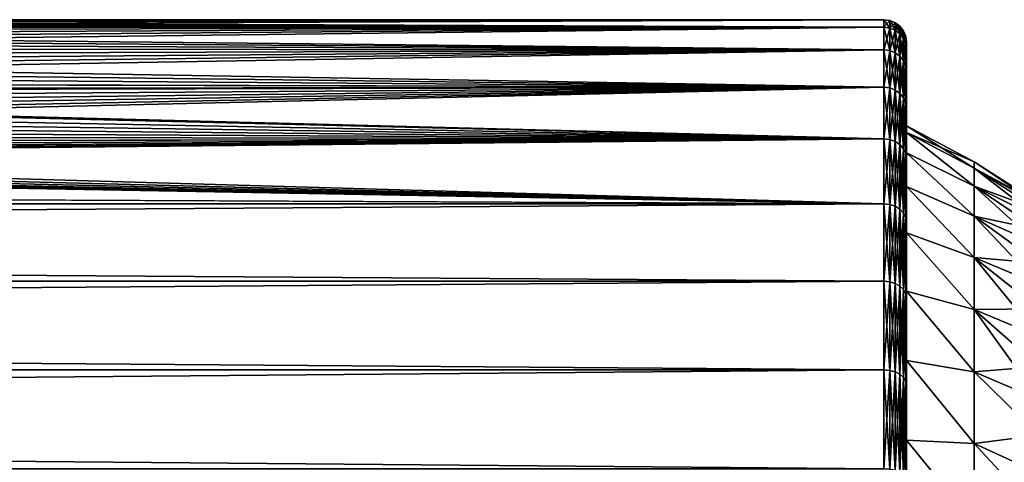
# Model space of a CAD drawing. Header units: metres. Extents: x -128 to 173, y -23 to 79.
# Tile 94 of 129: x 108 to 130, y 13 to 23. Entities that reach past the tile are written whole.
import ezdxf

# ---------------------------------------------------------------- set-up
doc = ezdxf.new("R2010")
doc.units = ezdxf.units.M
doc.layers.add('solid_ORA_153_SW0001', color=7, linetype='CONTINUOUS')

msp = doc.modelspace()

# ---------------------------------------------------------------- linework, layer by layer
at = {"layer": 'solid_ORA_153_SW0001'}
for points in [[(88.239876, 22.836849, -2.734644), (88.388718, 22.90814, -2.05357), (127.5, 22.832304, -2.772344)], [(88.242561, 22.838139, 2.723869), (127.5, 22.832304, 2.772344), (127.5, 23)], [(88.390846, 22.909122, 2.042583), (88.242561, 22.838139, 2.723869), (127.5, 23)], [(88.388718, 22.90814, -2.05357), (88.4944, 22.95919, -1.369517), (127.5, 22.832304, -2.772344)], [(88.495743, 22.959747, 1.360142), (88.390846, 22.909122, 2.042583), (127.5, 23)], [(88.4944, 22.95919, -1.369517), (88.578697, 23), (127.5, 22.832304, -2.772344)], [(88.578697, 23), (88.495743, 22.959747, 1.360142), (127.5, 23)], [(127.5, 22.832304, -2.772344), (88.578697, 23), (127.5, 23)], [(127.62941, 22.982964), (127.5, 23), (127.5, 22.832304, 2.772344)], [(127.62941, 22.815392, -2.77029), (127.5, 22.832304, -2.772344), (127.5, 23)], [(127.62941, 22.815392, -2.77029), (127.5, 23), (127.62941, 22.982964)], [(127.62941, 22.982964), (127.5, 22.832304, 2.772344), (127.62941, 22.815392, 2.77029)], [(127.65451, 22.975529), (127.62941, 22.982964), (127.62941, 22.815392, 2.77029)], [(127.750114, 22.765739, -2.764261), (127.62941, 22.982964), (127.65451, 22.975529)], [(127.62941, 22.815392, -2.77029), (127.62941, 22.982964), (127.750114, 22.765739, -2.764261)], [(127.65451, 22.975529), (127.62941, 22.815392, 2.77029), (127.750114, 22.932947, 0)], [(127.62941, 22.815392, 2.77029), (127.750114, 22.765739, 2.764261), (127.750114, 22.932947, 0)], [(127.750114, 22.765739, -2.764261), (127.65451, 22.975529), (127.750114, 22.932947, 0)], [(127.793892, 22.904509, 0), (127.750114, 22.932947, 0), (127.750114, 22.765739, 2.764261)], [(127.853737, 22.686741, -2.754669), (127.750114, 22.932947, 0), (127.793892, 22.904509, 0)], [(127.750114, 22.765739, -2.764261), (127.750114, 22.932947, 0), (127.853737, 22.686741, -2.754669)], [(127.793892, 22.904509, 0), (127.750114, 22.765739, 2.764261), (127.853737, 22.853369, 0)], [(127.853737, 22.686741, -2.754669), (127.793892, 22.904509, 0), (127.853737, 22.853369, 0)], [(87.198158, 22.357592, 5.397968), (127.5, 22.331661, 5.50426), (127.5, 22.832304, 2.772344)], [(87.528961, 22.506052, 4.741056), (87.198158, 22.357592, 5.397968), (127.5, 22.832304, 2.772344)], [(87.812599, 22.636152, 4.074874), (87.528961, 22.506052, 4.741056), (127.5, 22.832304, 2.772344)], [(87.808632, 22.634333, -4.084971), (88.046913, 22.745531, -3.411862), (127.5, 22.331661, -5.50426)], [(88.050102, 22.747021, 3.401918), (87.812599, 22.636152, 4.074874), (127.5, 22.832304, 2.772344)], [(88.046913, 22.745531, -3.411862), (88.239876, 22.836849, -2.734644), (127.5, 22.832304, -2.772344)], [(88.046913, 22.745531, -3.411862), (127.5, 22.832304, -2.772344), (127.5, 22.331661, -5.50426)], [(88.242561, 22.838139, 2.723869), (88.050102, 22.747021, 3.401918), (127.5, 22.832304, 2.772344)], [(127.62941, 22.815392, 2.77029), (127.5, 22.832304, 2.772344), (127.5, 22.331661, 5.50426)], [(127.62941, 22.315121, -5.500183), (127.5, 22.331661, -5.50426), (127.5, 22.832304, -2.772344)], [(127.62941, 22.315121, -5.500183), (127.5, 22.832304, -2.772344), (127.62941, 22.815392, -2.77029)], [(127.62941, 22.815392, 2.77029), (127.5, 22.331661, 5.50426), (127.62941, 22.315121, 5.500183)], [(127.62941, 22.815392, 2.77029), (127.62941, 22.315121, 5.500183), (127.750114, 22.765739, 2.764261)], [(127.62941, 22.815392, -2.77029), (127.750114, 22.765739, -2.764261), (127.750114, 22.266558, -5.488214)], [(127.62941, 22.315121, -5.500183), (127.62941, 22.815392, -2.77029), (127.750114, 22.266558, -5.488214)], [(127.62941, 22.315121, 5.500183), (127.750114, 22.266558, 5.488214), (127.750114, 22.765739, 2.764261)], [(127.750114, 22.765739, 2.764261), (127.853737, 22.686741, 2.754669), (127.853737, 22.853369, 0)], [(127.750114, 22.765739, 2.764261), (127.750114, 22.266558, 5.488214), (127.853737, 22.686741, 2.754669)], [(127.750114, 22.765739, -2.764261), (127.853737, 22.686741, -2.754669), (127.853737, 22.189291, -5.469169)], [(127.750114, 22.266558, -5.488214), (127.750114, 22.765739, -2.764261), (127.853737, 22.189291, -5.469169)], [(127.750114, 22.266558, 5.488214), (127.853737, 22.189291, 5.469169), (127.853737, 22.686741, 2.754669)], [(127.90451, 22.793892, 0), (127.853737, 22.853369, 0), (127.853737, 22.686741, 2.754669)], [(127.933212, 22.58379, -2.742168), (127.853737, 22.853369, 0), (127.90451, 22.793892, 0)], [(127.853737, 22.686741, -2.754669), (127.853737, 22.853369, 0), (127.933212, 22.58379, -2.742168)], [(127.90451, 22.793892, 0), (127.853737, 22.686741, 2.754669), (127.933212, 22.74966, 0)], [(127.853737, 22.686741, 2.754669), (127.933212, 22.58379, 2.742168), (127.933212, 22.74966, 0)], [(127.853737, 22.686741, 2.754669), (127.853737, 22.189291, 5.469169), (127.933212, 22.58379, 2.742168)], [(127.853737, 22.686741, -2.754669), (127.933212, 22.58379, -2.742168), (127.933212, 22.088596, -5.44435)], [(127.853737, 22.189291, -5.469169), (127.853737, 22.686741, -2.754669), (127.933212, 22.088596, -5.44435)], [(127.933212, 22.58379, -2.742168), (127.90451, 22.793892, 0), (127.933212, 22.74966, 0)], [(127.975525, 22.654509, 0), (127.933212, 22.74966, 0), (127.933212, 22.58379, 2.742168)], [(127.983101, 22.463913, -2.727613), (127.933212, 22.74966, 0), (127.975525, 22.654509, 0)], [(127.933212, 22.58379, -2.742168), (127.933212, 22.74966, 0), (127.983101, 22.463913, -2.727613)], [(127.975525, 22.654509, 0), (127.933212, 22.58379, 2.742168), (127.983101, 22.628904, 0)], [(127.983101, 22.463913, -2.727613), (127.975525, 22.654509, 0), (127.983101, 22.628904, 0)], [(87.192558, 22.355116, -5.408213), (87.524086, 22.503839, -4.751548), (127.5, 22.331661, -5.50426)], [(87.524086, 22.503839, -4.751548), (87.808632, 22.634333, -4.084971), (127.5, 22.331661, -5.50426)], [(127.853737, 22.189291, 5.469169), (127.933212, 22.088596, 5.44435), (127.933212, 22.58379, 2.742168)], [(127.933212, 22.58379, 2.742168), (127.983101, 22.463913, 2.727613), (127.983101, 22.628904, 0)], [(127.933212, 22.58379, 2.742168), (127.933212, 22.088596, 5.44435), (127.983101, 22.463913, 2.727613)], [(127.933212, 22.58379, -2.742168), (127.983101, 22.463913, -2.727613), (127.983101, 21.97135, -5.415451)], [(127.933212, 22.088596, -5.44435), (127.933212, 22.58379, -2.742168), (127.983101, 21.97135, -5.415451)], [(127.933212, 22.088596, 5.44435), (127.983101, 21.97135, 5.415451), (127.983101, 22.463913, 2.727613)], [(127.983101, 22.628904, 0), (128, 22.5), (128, 22.336422, -2.70818)], [(127.983101, 22.628904, 0), (127.983101, 22.463913, 2.727613), (128, 22.5)], [(127.983101, 22.463913, -2.727613), (127.983101, 22.628904, 0), (128, 22.336422, -2.70818)], [(127.983101, 22.463913, 2.727613), (128, 22.336422, 2.708179), (128, 22.5)], [(127.983101, 22.463913, 2.727613), (128, 21.846973, 5.381429), (128, 22.336422, 2.708179)], [(127.983101, 22.463913, 2.727613), (127.983101, 21.97135, 5.415451), (128, 21.846973, 5.381429)], [(127.983101, 22.463913, -2.727613), (128, 22.336422, -2.70818), (128, 21.846973, -5.38143)], [(127.983101, 21.97135, -5.415451), (127.983101, 22.463913, -2.727613), (128, 21.846973, -5.38143)], [(128, 20.653261), (128, 22.5), (128, 22.336422, 2.708179)], [(128, 20.502676, -2.489468), (128, 22.336422, -2.70818), (128, 22.5)], [(128, 20.502676, -2.489468), (128, 22.5), (128, 20.653261)], [(85.400932, 21.615063, 7.8606), (127.5, 21.505373, 8.155912), (127.5, 22.331661, 5.50426)], [(85.919937, 21.818029, 7.278299), (85.400932, 21.615063, 7.8606), (127.5, 22.331661, 5.50426)], [(86.393349, 22.011396, 6.670713), (85.919937, 21.818029, 7.278299), (127.5, 22.331661, 5.50426)], [(86.819649, 22.192076, 6.042495), (86.393349, 22.011396, 6.670713), (127.5, 22.331661, 5.50426)], [(86.813164, 22.189308, -6.05265), (87.192558, 22.355116, -5.408213), (127.5, 22.331661, -5.50426)], [(86.813164, 22.189308, -6.05265), (127.5, 22.331661, -5.50426), (127.5, 21.505373, -8.155912)], [(87.198158, 22.357592, 5.397968), (86.819649, 22.192076, 6.042495), (127.5, 22.331661, 5.50426)], [(127.62941, 22.315121, 5.500183), (127.5, 22.331661, 5.50426), (127.5, 21.505373, 8.155912)], [(127.62941, 21.489443, -8.149871), (127.5, 21.505373, -8.155912), (127.5, 22.331661, -5.50426)], [(127.62941, 21.489443, -8.149871), (127.5, 22.331661, -5.50426), (127.62941, 22.315121, -5.500183)], [(127.62941, 22.315121, 5.500183), (127.5, 21.505373, 8.155912), (127.62941, 21.489443, 8.149871)], [(127.62941, 22.315121, 5.500183), (127.62941, 21.489443, 8.149871), (127.750114, 22.266558, 5.488214)], [(127.62941, 22.315121, -5.500183), (127.750114, 22.266558, -5.488214), (127.750114, 21.442678, -8.132135)], [(127.62941, 21.489443, -8.149871), (127.62941, 22.315121, -5.500183), (127.750114, 21.442678, -8.132135)], [(127.62941, 21.489443, 8.149871), (127.750114, 21.442678, 8.132135), (127.750114, 22.266558, 5.488214)], [(127.750114, 22.266558, 5.488214), (127.750114, 21.442678, 8.132135), (127.853737, 22.189291, 5.469169)], [(127.750114, 22.266558, -5.488214), (127.853737, 22.189291, -5.469169), (127.853737, 21.368271, -8.103916)], [(127.750114, 21.442678, -8.132135), (127.750114, 22.266558, -5.488214), (127.853737, 21.368271, -8.103916)], [(128, 20.053118, 4.942636), (128, 22.336422, 2.708179), (128, 21.846973, 5.381429)], [(128, 20.502676, 2.489468), (128, 20.653261), (128, 22.336422, 2.708179)], [(128, 20.053118, 4.942636), (128, 20.502676, 2.489468), (128, 22.336422, 2.708179)], [(128, 20.053118, -4.942636), (128, 21.846973, -5.38143), (128, 22.336422, -2.70818)], [(128, 20.502676, -2.489468), (128, 20.053118, -4.942636), (128, 22.336422, -2.70818)], [(85.911186, 21.814508, -7.288842), (86.38562, 22.008192, -6.681276), (127.5, 21.505373, -8.155912)], [(86.38562, 22.008192, -6.681276), (86.813164, 22.189308, -6.05265), (127.5, 21.505373, -8.155912)], [(127.750114, 21.442678, 8.132135), (127.853737, 21.368271, 8.103916), (127.853737, 22.189291, 5.469169)], [(127.853737, 22.189291, 5.469169), (127.853737, 21.368271, 8.103916), (127.933212, 22.088596, 5.44435)], [(127.853737, 22.189291, -5.469169), (127.933212, 22.088596, -5.44435), (127.933212, 21.271301, -8.067141)], [(127.853737, 21.368271, -8.103916), (127.853737, 22.189291, -5.469169), (127.933212, 21.271301, -8.067141)], [(127.853737, 21.368271, 8.103916), (127.933212, 21.271301, 8.067141), (127.933212, 22.088596, 5.44435)], [(127.933212, 22.088596, 5.44435), (127.933212, 21.271301, 8.067141), (127.983101, 21.97135, 5.415451)], [(127.933212, 22.088596, -5.44435), (127.983101, 21.97135, -5.415451), (127.983101, 21.158392, -8.02432)], [(127.933212, 21.271301, -8.067141), (127.933212, 22.088596, -5.44435), (127.983101, 21.158392, -8.02432)], [(85.391479, 21.611425, -7.870598), (85.911186, 21.814508, -7.288842), (127.5, 21.505373, -8.155912)], [(127.933212, 21.271301, 8.067141), (127.983101, 21.158392, 8.02432), (127.983101, 21.97135, 5.415451)], [(127.983101, 21.97135, 5.415451), (128, 21.038984, 7.975659), (128, 21.846973, 5.381429)], [(127.983101, 21.97135, 5.415451), (127.983101, 21.158392, 8.02432), (128, 21.038984, 7.975659)], [(127.983101, 21.97135, -5.415451), (128, 21.846973, -5.38143), (128, 21.038984, -7.97566)], [(127.983101, 21.158392, -8.02432), (127.983101, 21.97135, -5.415451), (128, 21.038984, -7.97566)], [(128, 19.31114, 7.323731), (128, 21.846973, 5.381429), (128, 21.038984, 7.975659)], [(128, 19.31114, 7.323731), (128, 20.053118, 4.942636), (128, 21.846973, 5.381429)], [(128, 19.31114, -7.323731), (128, 21.038984, -7.97566), (128, 21.846973, -5.38143)], [(128, 20.053118, -4.942636), (128, 19.31114, -7.323731), (128, 21.846973, -5.38143)], [(85.400932, 21.615063, 7.8606), (84.986969, 21.460146, 8.274186), (127.5, 21.505373, 8.155912)], [(84.987045, 21.46015, -8.274177), (85.391479, 21.611425, -7.870598), (127.5, 21.505373, -8.155912)], [(81.557724, 20.431887, 10.561154), (127.5, 20.365488, 10.688633), (127.5, 21.505373, 8.155912)], [(82.258522, 20.603258, 10.222805), (81.557724, 20.431887, 10.561154), (127.5, 21.505373, 8.155912)], [(82.943733, 20.790598, 9.83621), (82.258522, 20.603258, 10.222805), (127.5, 21.505373, 8.155912)], [(83.606003, 20.989767, 9.403705), (82.943733, 20.790598, 9.83621), (127.5, 21.505373, 8.155912)], [(84.239609, 21.196539, 8.927863), (83.606003, 20.989767, 9.403705), (127.5, 21.505373, 8.155912)], [(84.226471, 21.192102, -8.938387), (84.828613, 21.402533, -8.42209), (127.5, 20.365488, -10.688633)], [(84.839508, 21.406485, 8.412039), (84.239609, 21.196539, 8.927863), (127.5, 21.505373, 8.155912)], [(84.828613, 21.402533, -8.42209), (84.987045, 21.46015, -8.274177), (127.5, 20.365488, -10.688633)], [(84.986969, 21.460146, 8.274186), (84.839508, 21.406485, 8.412039), (127.5, 21.505373, 8.155912)], [(84.987045, 21.46015, -8.274177), (127.5, 21.505373, -8.155912), (127.5, 20.365488, -10.688633)], [(127.62941, 21.489443, 8.149871), (127.5, 21.505373, 8.155912), (127.5, 20.365488, 10.688633)], [(127.62941, 20.350403, -10.680716), (127.5, 20.365488, -10.688633), (127.5, 21.505373, -8.155912)], [(127.62941, 20.350403, -10.680716), (127.5, 21.505373, -8.155912), (127.62941, 21.489443, -8.149871)], [(127.62941, 21.489443, 8.149871), (127.5, 20.365488, 10.688633), (127.62941, 20.350403, 10.680716)], [(127.62941, 21.489443, 8.149871), (127.62941, 20.350403, 10.680716), (127.750114, 21.442678, 8.132135)], [(127.62941, 21.489443, -8.149871), (127.750114, 21.442678, -8.132135), (127.750114, 20.306116, -10.657472)], [(127.62941, 20.350403, -10.680716), (127.62941, 21.489443, -8.149871), (127.750114, 20.306116, -10.657472)], [(127.62941, 20.350403, 10.680716), (127.750114, 20.306116, 10.657472), (127.750114, 21.442678, 8.132135)], [(127.750114, 21.442678, 8.132135), (127.750114, 20.306116, 10.657472), (127.853737, 21.368271, 8.103916)], [(127.750114, 21.442678, -8.132135), (127.853737, 21.368271, -8.103916), (127.853737, 20.235653, -10.62049)], [(127.750114, 20.306116, -10.657472), (127.750114, 21.442678, -8.132135), (127.853737, 20.235653, -10.62049)], [(127.750114, 20.306116, 10.657472), (127.853737, 20.235653, 10.62049), (127.853737, 21.368271, 8.103916)], [(127.853737, 21.368271, 8.103916), (127.853737, 20.235653, 10.62049), (127.933212, 21.271301, 8.067141)], [(127.853737, 21.368271, -8.103916), (127.933212, 21.271301, -8.067141), (127.933212, 20.143824, -10.572294)], [(127.853737, 20.235653, -10.62049), (127.853737, 21.368271, -8.103916), (127.933212, 20.143824, -10.572294)], [(83.590744, 20.984976, -9.414391), (84.226471, 21.192102, -8.938387), (127.5, 20.365488, -10.688633)], [(127.853737, 20.235653, 10.62049), (127.933212, 20.143824, 10.572294), (127.933212, 21.271301, 8.067141)], [(127.933212, 21.271301, 8.067141), (127.933212, 20.143824, 10.572294), (127.983101, 21.158392, 8.02432)], [(127.933212, 21.271301, -8.067141), (127.983101, 21.158392, -8.02432), (127.983101, 20.0369, -10.516176)], [(127.933212, 20.143824, -10.572294), (127.933212, 21.271301, -8.067141), (127.983101, 20.0369, -10.516176)], [(127.933212, 20.143824, 10.572294), (127.983101, 20.0369, 10.516176), (127.983101, 21.158392, 8.02432)], [(127.983101, 21.158392, 8.02432), (128, 19.924068, 10.45378), (128, 21.038984, 7.975659)], [(127.983101, 21.158392, 8.02432), (127.983101, 20.0369, 10.516176), (128, 19.924068, 10.45378)], [(127.983101, 21.158392, -8.02432), (128, 21.038984, -7.97566), (128, 19.924067, -10.453781)], [(127.983101, 20.0369, -10.516176), (127.983101, 21.158392, -8.02432), (128, 19.924067, -10.453781)], [(82.927559, 20.785923, -9.846085), (83.590744, 20.984976, -9.414391), (127.5, 20.365488, -10.688633)], [(128, 18.287563, 9.598031), (128, 21.038984, 7.975659), (128, 19.924068, 10.45378)], [(128, 18.287563, 9.598031), (128, 19.31114, 7.323731), (128, 21.038984, 7.975659)], [(128, 18.287563, -9.598031), (128, 19.924067, -10.453781), (128, 21.038984, -7.97566)], [(128, 19.31114, -7.323731), (128, 18.287563, -9.598031), (128, 21.038984, -7.97566)], [(82.242447, 20.599092, -10.231198), (82.927559, 20.785923, -9.846085), (127.5, 20.365488, -10.688633)], [(81.540474, 20.427982, -10.568704), (82.242447, 20.599092, -10.231198), (127.5, 20.365488, -10.688633)], [(129.493378, 19.851871), (128, 20.653261), (128, 20.502676, 2.489468)], [(129.493378, 19.717642, -2.304662), (128, 20.502676, -2.489468), (128, 20.653261)], [(129.493378, 19.851871), (129.493378, 19.717642, -2.304662), (128, 20.653261)], [(129.493378, 19.316763, 4.578157), (128, 20.502676, 2.489468), (128, 20.053118, 4.942636)], [(129.493378, 19.717642, 2.304662), (129.493378, 19.851871), (128, 20.502676, 2.489468)], [(129.493378, 19.316763, 4.578157), (129.493378, 19.717642, 2.304662), (128, 20.502676, 2.489468)], [(129.493378, 19.316763, -4.578157), (128, 20.053118, -4.942636), (128, 20.502676, -2.489468)], [(129.493378, 19.717642, -2.304662), (129.493378, 19.316763, -4.578157), (128, 20.502676, -2.489468)], [(76.508438, 19.842794, 11.630284), (127.5, 18.928629, 13.065489), (127.5, 20.365488, 10.688633)], [(77.233231, 19.855358, 11.608823), (76.508438, 19.842794, 11.630284), (127.5, 20.365488, 10.688633)], [(77.957756, 19.892284, 11.545433), (77.233231, 19.855358, 11.608823), (127.5, 20.365488, 10.688633)], [(78.206062, 19.910585, 11.513844), (77.957756, 19.892284, 11.545433), (127.5, 20.365488, 10.688633)], [(78.681061, 19.953598, 11.43914), (78.206062, 19.910585, 11.513844), (127.5, 20.365488, 10.688633)], [(79.404396, 20.039005, 11.288855), (78.681061, 19.953598, 11.43914), (127.5, 20.365488, 10.688633)], [(80.127899, 20.148073, 11.093021), (79.404396, 20.039005, 11.288855), (127.5, 20.365488, 10.688633)], [(80.110275, 20.145061, -11.09849), (80.828033, 20.27586, -10.857692), (127.5, 18.928629, -13.065489)], [(80.846924, 20.279575, 10.850752), (80.127899, 20.148073, 11.093021), (127.5, 20.365488, 10.688633)], [(80.828033, 20.27586, -10.857692), (81.540474, 20.427982, -10.568704), (127.5, 20.365488, -10.688633)], [(80.828033, 20.27586, -10.857692), (127.5, 20.365488, -10.688633), (127.5, 18.928629, -13.065489)], [(81.557724, 20.431887, 10.561154), (80.846924, 20.279575, 10.850752), (127.5, 20.365488, 10.688633)], [(127.62941, 20.350403, 10.680716), (127.5, 20.365488, 10.688633), (127.5, 18.928629, 13.065489)], [(127.62941, 18.914608, -13.055811), (127.5, 18.928629, -13.065489), (127.5, 20.365488, -10.688633)], [(127.62941, 18.914608, -13.055811), (127.5, 20.365488, -10.688633), (127.62941, 20.350403, -10.680716)], [(127.62941, 20.350403, 10.680716), (127.5, 18.928629, 13.065489), (127.62941, 18.914608, 13.055811)], [(127.62941, 20.350403, 10.680716), (127.62941, 18.914608, 13.055811), (127.750114, 20.306116, 10.657472)], [(127.62941, 20.350403, -10.680716), (127.750114, 20.306116, -10.657472), (127.750114, 18.873446, -13.027399)], [(127.62941, 18.914608, -13.055811), (127.62941, 20.350403, -10.680716), (127.750114, 18.873446, -13.027399)], [(127.62941, 18.914608, 13.055811), (127.750114, 18.873446, 13.027399), (127.750114, 20.306116, 10.657472)], [(127.750114, 20.306116, 10.657472), (127.750114, 18.873446, 13.027399), (127.853737, 20.235653, 10.62049)], [(127.750114, 20.306116, -10.657472), (127.853737, 20.235653, -10.62049), (127.853737, 18.807953, -12.982193)], [(127.750114, 18.873446, -13.027399), (127.750114, 20.306116, -10.657472), (127.853737, 18.807953, -12.982193)], [(78.662651, 19.951811, -11.442256), (79.387688, 20.036715, -11.292921), (127.5, 18.928629, -13.065489)], [(79.387688, 20.036715, -11.292921), (80.110275, 20.145061, -11.09849), (127.5, 18.928629, -13.065489)], [(127.750114, 18.873446, 13.027399), (127.853737, 18.807953, 12.982193), (127.853737, 20.235653, 10.62049)], [(127.853737, 20.235653, 10.62049), (127.853737, 18.807953, 12.982193), (127.933212, 20.143824, 10.572294)], [(127.853737, 20.235653, -10.62049), (127.933212, 20.143824, -10.572294), (127.933212, 18.722603, -12.92328)], [(127.853737, 18.807953, -12.982193), (127.853737, 20.235653, -10.62049), (127.933212, 18.722603, -12.92328)], [(127.853737, 18.807953, 12.982193), (127.933212, 18.722603, 12.92328), (127.933212, 20.143824, 10.572294)], [(127.933212, 20.143824, 10.572294), (127.933212, 18.722603, 12.92328), (127.983101, 20.0369, 10.516176)], [(127.933212, 20.143824, -10.572294), (127.983101, 20.0369, -10.516176), (127.983101, 18.623222, -12.854682)], [(127.933212, 18.722603, -12.92328), (127.933212, 20.143824, -10.572294), (127.983101, 18.623222, -12.854682)], [(127.933212, 18.722603, 12.92328), (127.983101, 18.623222, 12.854683), (127.983101, 20.0369, 10.516176)], [(127.983101, 20.0369, 10.516176), (128, 18.518557, 12.779398), (128, 19.924068, 10.45378)], [(127.983101, 20.0369, 10.516176), (127.983101, 18.623222, 12.854683), (128, 18.518557, 12.779398)], [(127.983101, 20.0369, -10.516176), (128, 19.924067, -10.453781), (128, 18.518557, -12.779399)], [(127.983101, 18.623222, -12.854682), (127.983101, 20.0369, -10.516176), (128, 18.518557, -12.779399)], [(129.493378, 18.654657, 6.78974), (128, 20.053118, 4.942636), (128, 19.31114, 7.323731)], [(129.493378, 18.654657, 6.78974), (129.493378, 19.316763, 4.578157), (128, 20.053118, 4.942636)], [(129.493378, 18.654657, -6.78974), (128, 19.31114, -7.323731), (128, 20.053118, -4.942636)], [(129.493378, 19.316763, -4.578157), (129.493378, 18.654657, -6.78974), (128, 20.053118, -4.942636)], [(-127.5, 18.928629, -13.065489), (-76.508804, 19.8428, -11.630275), (127.5, 18.928629, -13.065489)], [(76.508438, 19.842794, 11.630284), (-127.5, 18.928629, 13.065489), (127.5, 18.928629, 13.065489)], [(-76.508804, 19.8428, -11.630275), (76.491196, 19.8428, -11.630275), (127.5, 18.928629, -13.065489)], [(76.491196, 19.8428, -11.630275), (77.215477, 19.854641, -11.610048), (127.5, 18.928629, -13.065489)], [(77.215477, 19.854641, -11.610048), (77.93885, 19.891027, -11.547598), (127.5, 18.928629, -13.065489)], [(77.93885, 19.891027, -11.547598), (78.204865, 19.910559, -11.513889), (127.5, 18.928629, -13.065489)], [(78.204865, 19.910559, -11.513889), (78.662651, 19.951811, -11.442256), (127.5, 18.928629, -13.065489)], [(128, 16.997311, 11.732371), (128, 19.924068, 10.45378), (128, 18.518557, 12.779398)], [(128, 16.997311, 11.732371), (128, 18.287563, 9.598031), (128, 19.924068, 10.45378)], [(128, 16.997311, -11.732371), (128, 18.518557, -12.779399), (128, 19.924067, -10.453781)], [(128, 18.287563, -9.598031), (128, 16.997311, -11.732371), (128, 19.924067, -10.453781)], [(130.923691, 18.905317, -1.189356), (129.493378, 19.717642, -2.304662), (129.493378, 19.851871)], [(130.923691, 18.942692), (130.923691, 18.905317, -1.189356), (129.493378, 19.851871)], [(129.493378, 19.717642, 2.304662), (130.923691, 18.942692), (129.493378, 19.851871)], [(130.923691, 18.607195, -3.549348), (129.493378, 19.316763, -4.578157), (129.493378, 19.717642, -2.304662)], [(130.923691, 18.793299, -2.374332), (130.923691, 18.607195, -3.549348), (129.493378, 19.717642, -2.304662)], [(130.923691, 18.905317, -1.189356), (130.923691, 18.793299, -2.374332), (129.493378, 19.717642, -2.304662)], [(130.923691, 18.905317, 1.189356), (130.923691, 18.942692), (129.493378, 19.717642, 2.304662)], [(130.923691, 18.793299, 2.374332), (129.493378, 19.717642, 2.304662), (129.493378, 19.316763, 4.578157)], [(130.923691, 18.793299, 2.374332), (130.923691, 18.905317, 1.189356), (129.493378, 19.717642, 2.304662)], [(129.493378, 17.74028, 8.909504), (128, 19.31114, 7.323731), (128, 18.287563, 9.598031)], [(129.493378, 17.74028, 8.909504), (129.493378, 18.654657, 6.78974), (128, 19.31114, 7.323731)], [(129.493378, 17.74028, -8.909504), (128, 18.287563, -9.598031), (128, 19.31114, -7.323731)], [(129.493378, 18.654657, -6.78974), (129.493378, 17.74028, -8.909504), (128, 19.31114, -7.323731)], [(130.923691, 18.015625, -5.853446), (129.493378, 18.654657, -6.78974), (129.493378, 19.316763, -4.578157)], [(130.923691, 18.347523, -4.711046), (130.923691, 18.015625, -5.853446), (129.493378, 19.316763, -4.578157)], [(130.923691, 18.607195, -3.549348), (130.923691, 18.347523, -4.711046), (129.493378, 19.316763, -4.578157)], [(130.923691, 18.347523, 4.711046), (129.493378, 19.316763, 4.578157), (129.493378, 18.654657, 6.78974)], [(130.923691, 18.607195, 3.549348), (130.923691, 18.793299, 2.374332), (129.493378, 19.316763, 4.578157)], [(130.923691, 18.347523, 4.711046), (130.923691, 18.607195, 3.549348), (129.493378, 19.316763, 4.578157)], [(-127.5, 17.215748, 15.251822), (127.5, 17.215748, 15.251822), (127.5, 18.928629, 13.065489)], [(-127.5, 18.928629, 13.065489), (-127.5, 17.215748, 15.251822), (127.5, 18.928629, 13.065489)], [(-127.5, 18.928629, -13.065489), (127.5, 18.928629, -13.065489), (127.5, 17.215748, -15.251822)], [(-127.5, 17.215748, -15.251822), (-127.5, 18.928629, -13.065489), (127.5, 17.215748, -15.251822)], [(127.62941, 18.914608, 13.055811), (127.5, 18.928629, 13.065489), (127.5, 17.215748, 15.251822)], [(127.62941, 17.202995, -15.240523), (127.5, 17.215748, -15.251822), (127.5, 18.928629, -13.065489)], [(127.62941, 17.202995, -15.240523), (127.5, 18.928629, -13.065489), (127.62941, 18.914608, -13.055811)], [(127.62941, 18.914608, 13.055811), (127.5, 17.215748, 15.251822), (127.62941, 17.202995, 15.240523)], [(127.62941, 18.914608, 13.055811), (127.62941, 17.202995, 15.240523), (127.750114, 18.873446, 13.027399)], [(127.62941, 18.914608, -13.055811), (127.750114, 18.873446, -13.027399), (127.750114, 17.165558, -15.207357)], [(127.62941, 17.202995, -15.240523), (127.62941, 18.914608, -13.055811), (127.750114, 17.165558, -15.207357)], [(127.62941, 17.202995, 15.240523), (127.750114, 17.165558, 15.207357), (127.750114, 18.873446, 13.027399)], [(127.750114, 18.873446, 13.027399), (127.750114, 17.165558, 15.207357), (127.853737, 18.807953, 12.982193)], [(127.750114, 18.873446, -13.027399), (127.853737, 18.807953, -12.982193), (127.853737, 17.105991, -15.154586)], [(127.750114, 17.165558, -15.207357), (127.750114, 18.873446, -13.027399), (127.853737, 17.105991, -15.154586)], [(127.750114, 17.165558, 15.207357), (127.853737, 17.105991, 15.154586), (127.853737, 18.807953, 12.982193)], [(127.853737, 18.807953, 12.982193), (127.853737, 17.105991, 15.154586), (127.933212, 18.722603, 12.92328)], [(127.853737, 18.807953, -12.982193), (127.933212, 18.722603, -12.92328), (127.933212, 17.028364, -15.085814)], [(127.853737, 17.105991, -15.154586), (127.853737, 18.807953, -12.982193), (127.933212, 17.028364, -15.085814)], [(127.853737, 17.105991, 15.154586), (127.933212, 17.028364, 15.085814), (127.933212, 18.722603, 12.92328)], [(127.933212, 18.722603, 12.92328), (127.933212, 17.028364, 15.085814), (127.983101, 18.623222, 12.854683)], [(127.933212, 18.722603, -12.92328), (127.983101, 18.623222, -12.854682), (127.983101, 16.937977, -15.005739)], [(127.933212, 17.028364, -15.085814), (127.933212, 18.722603, -12.92328), (127.983101, 16.937977, -15.005739)], [(127.933212, 17.028364, 15.085814), (127.983101, 16.937977, 15.005739), (127.983101, 18.623222, 12.854683)], [(127.983101, 18.623222, 12.854683), (128, 16.842947, 14.918616), (128, 18.518557, 12.779398)], [(127.983101, 18.623222, 12.854683), (127.983101, 16.937977, 15.005739), (128, 16.842947, 14.918616)], [(127.983101, 18.623222, -12.854682), (128, 18.518557, -12.779399), (128, 16.842947, -14.918617)], [(127.983101, 16.937977, -15.005739), (127.983101, 18.623222, -12.854682), (128, 16.842947, -14.918617)], [(128, 15.459201, 13.695629), (128, 18.518557, 12.779398), (128, 16.842947, 14.918616)], [(128, 15.459201, 13.695629), (128, 16.997311, 11.732371), (128, 18.518557, 12.779398)], [(128, 15.459201, -13.695629), (128, 16.842947, -14.918617), (128, 18.518557, -12.779399)], [(128, 16.997311, -11.732371), (128, 15.459201, -13.695629), (128, 18.518557, -12.779399)], [(130.923691, 17.139917, -8.065281), (129.493378, 17.74028, -8.909504), (129.493378, 18.654657, -6.78974)], [(130.923691, 17.612421, -6.973392), (130.923691, 17.139917, -8.065281), (129.493378, 18.654657, -6.78974)], [(130.923691, 18.015625, -5.853446), (130.923691, 17.612421, -6.973392), (129.493378, 18.654657, -6.78974)], [(130.923691, 17.612421, 6.973392), (129.493378, 18.654657, 6.78974), (129.493378, 17.74028, 8.909504)], [(130.923691, 18.015625, 5.853446), (130.923691, 18.347523, 4.711046), (129.493378, 18.654657, 6.78974)], [(130.923691, 17.612421, 6.973392), (130.923691, 18.015625, 5.853446), (129.493378, 18.654657, 6.78974)], [(129.493378, 16.585997, 10.908782), (128, 18.287563, 9.598031), (128, 16.997311, 11.732371)], [(129.493378, 16.585997, 10.908782), (129.493378, 17.74028, 8.909504), (128, 18.287563, 9.598031)], [(129.493378, 16.585997, -10.908782), (128, 16.997311, -11.732371), (128, 18.287563, -9.598031)], [(129.493378, 17.74028, -8.909504), (129.493378, 16.585997, -10.908782), (128, 18.287563, -9.598031)], [(130.923691, 15.993826, -10.150029), (129.493378, 16.585997, -10.908782), (129.493378, 17.74028, -8.909504)], [(130.923691, 16.5996, -9.125724), (130.923691, 15.993826, -10.150029), (129.493378, 17.74028, -8.909504)], [(130.923691, 17.139917, -8.065281), (130.923691, 16.5996, -9.125724), (129.493378, 17.74028, -8.909504)], [(130.923691, 16.5996, 9.125724), (129.493378, 17.74028, 8.909504), (129.493378, 16.585997, 10.908782)], [(130.923691, 17.139917, 8.065281), (130.923691, 17.612421, 6.973392), (129.493378, 17.74028, 8.909504)], [(130.923691, 16.5996, 9.125724), (130.923691, 17.139917, 8.065281), (129.493378, 17.74028, 8.909504)], [(-127.5, 15.251822, 17.215748), (127.5, 15.251822, 17.215748), (127.5, 17.215748, 15.251822)], [(-127.5, 17.215748, 15.251822), (-127.5, 15.251822, 17.215748), (127.5, 17.215748, 15.251822)], [(-127.5, 17.215748, -15.251822), (127.5, 17.215748, -15.251822), (127.5, 15.251822, -17.215748)], [(-127.5, 15.251822, -17.215748), (-127.5, 17.215748, -15.251822), (127.5, 15.251822, -17.215748)], [(127.62941, 17.202995, 15.240523), (127.5, 17.215748, 15.251822), (127.5, 15.251822, 17.215748)], [(127.62941, 15.240523, -17.202995), (127.5, 15.251822, -17.215748), (127.5, 17.215748, -15.251822)], [(127.62941, 15.240523, -17.202995), (127.5, 17.215748, -15.251822), (127.62941, 17.202995, -15.240523)], [(127.62941, 17.202995, 15.240523), (127.5, 15.251822, 17.215748), (127.62941, 15.240523, 17.202995)], [(127.62941, 17.202995, 15.240523), (127.62941, 15.240523, 17.202995), (127.750114, 17.165558, 15.207357)], [(127.62941, 17.202995, -15.240523), (127.750114, 17.165558, -15.207357), (127.750114, 15.207357, -17.165558)], [(127.62941, 15.240523, -17.202995), (127.62941, 17.202995, -15.240523), (127.750114, 15.207357, -17.165558)], [(127.62941, 15.240523, 17.202995), (127.750114, 15.207357, 17.165558), (127.750114, 17.165558, 15.207357)], [(127.750114, 17.165558, 15.207357), (127.750114, 15.207357, 17.165558), (127.853737, 17.105991, 15.154586)], [(127.750114, 17.165558, -15.207357), (127.853737, 17.105991, -15.154586), (127.853737, 15.154586, -17.105991)], [(127.750114, 15.207357, -17.165558), (127.750114, 17.165558, -15.207357), (127.853737, 15.154586, -17.105991)], [(127.750114, 15.207357, 17.165558), (127.853737, 15.154586, 17.105991), (127.853737, 17.105991, 15.154586)], [(127.853737, 17.105991, 15.154586), (127.853737, 15.154586, 17.105991), (127.933212, 17.028364, 15.085814)], [(127.853737, 17.105991, -15.154586), (127.933212, 17.028364, -15.085814), (127.933212, 15.085814, -17.028364)], [(127.853737, 15.154586, -17.105991), (127.853737, 17.105991, -15.154586), (127.933212, 15.085814, -17.028364)], [(127.853737, 15.154586, 17.105991), (127.933212, 15.085814, 17.028364), (127.933212, 17.028364, 15.085814)], [(127.933212, 17.028364, 15.085814), (127.933212, 15.085814, 17.028364), (127.983101, 16.937977, 15.005739)], [(127.933212, 17.028364, -15.085814), (127.983101, 16.937977, -15.005739), (127.983101, 15.005739, -16.937977)], [(127.933212, 15.085814, -17.028364), (127.933212, 17.028364, -15.085814), (127.983101, 15.005739, -16.937977)], [(129.493378, 15.207417, 12.760537), (128, 16.997311, 11.732371), (128, 15.459201, 13.695629)], [(129.493378, 15.207417, 12.760537), (129.493378, 16.585997, 10.908782), (128, 16.997311, 11.732371)], [(129.493378, 15.207417, -12.760537), (128, 15.459201, -13.695629), (128, 16.997311, -11.732371)], [(129.493378, 16.585997, -10.908782), (129.493378, 15.207417, -12.760537), (128, 16.997311, -11.732371)], [(127.933212, 15.085814, 17.028364), (127.983101, 15.005739, 16.937977), (127.983101, 16.937977, 15.005739)], [(127.983101, 16.937977, 15.005739), (128, 14.921669, 16.840242), (128, 16.842947, 14.918616)], [(127.983101, 16.937977, 15.005739), (127.983101, 15.005739, 16.937977), (128, 14.921669, 16.840242)], [(127.983101, 16.937977, -15.005739), (128, 16.842947, -14.918617), (128, 14.921668, -16.840242)], [(127.983101, 15.005739, -16.937977), (127.983101, 16.937977, -15.005739), (128, 14.921668, -16.840242)], [(128, 13.695659, 15.459174), (128, 16.842947, 14.918616), (128, 14.921669, 16.840242)], [(128, 13.695659, 15.459174), (128, 15.459201, 13.695629), (128, 16.842947, 14.918616)], [(128, 13.695659, -15.459174), (128, 14.921668, -16.840242), (128, 16.842947, -14.918617)], [(128, 15.459201, -13.695629), (128, 13.695659, -15.459174), (128, 16.842947, -14.918617)], [(130.923691, 15.993826, 10.150029), (130.923691, 16.5996, 9.125724), (129.493378, 16.585997, 10.908782)], [(130.923691, 14.595462, -12.074686), (129.493378, 15.207417, -12.760537), (129.493378, 16.585997, -10.908782)], [(130.923691, 15.325027, -11.134141), (130.923691, 14.595462, -12.074686), (129.493378, 16.585997, -10.908782)], [(130.923691, 15.993826, -10.150029), (130.923691, 15.325027, -11.134141), (129.493378, 16.585997, -10.908782)], [(130.923691, 15.325027, 11.134141), (129.493378, 16.585997, 10.908782), (129.493378, 15.207417, 12.760537)], [(130.923691, 15.325027, 11.134141), (130.923691, 15.993826, 10.150029), (129.493378, 16.585997, 10.908782)], [(-127.5, 13.065489, 18.928629), (127.5, 13.065489, 18.928629), (127.5, 15.251822, 17.215748)], [(-127.5, 15.251822, 17.215748), (-127.5, 13.065489, 18.928629), (127.5, 15.251822, 17.215748)], [(-127.5, 15.251822, -17.215748), (127.5, 15.251822, -17.215748), (127.5, 13.065489, -18.928629)], [(-127.5, 13.065489, -18.928629), (-127.5, 15.251822, -17.215748), (127.5, 13.065489, -18.928629)], [(127.62941, 15.240523, 17.202995), (127.5, 15.251822, 17.215748), (127.5, 13.065489, 18.928629)], [(127.62941, 13.055811, -18.914608), (127.5, 13.065489, -18.928629), (127.5, 15.251822, -17.215748)], [(127.62941, 13.055811, -18.914608), (127.5, 15.251822, -17.215748), (127.62941, 15.240523, -17.202995)], [(129.493378, 13.623181, 14.439729), (128, 15.459201, 13.695629), (128, 13.695659, 15.459174)], [(129.493378, 13.623181, 14.439729), (129.493378, 15.207417, 12.760537), (128, 15.459201, 13.695629)], [(129.493378, 13.623181, -14.439729), (128, 13.695659, -15.459174), (128, 15.459201, -13.695629)], [(129.493378, 15.207417, -12.760537), (129.493378, 13.623181, -14.439729), (128, 15.459201, -13.695629)], [(130.923691, 14.595462, 12.074686), (130.923691, 15.325027, 11.134141), (129.493378, 15.207417, 12.760537)], [(127.62941, 15.240523, 17.202995), (127.5, 13.065489, 18.928629), (127.62941, 13.055811, 18.914608)], [(127.62941, 15.240523, 17.202995), (127.62941, 13.055811, 18.914608), (127.750114, 15.207357, 17.165558)], [(127.62941, 15.240523, -17.202995), (127.750114, 15.207357, -17.165558), (127.750114, 13.027399, -18.873446)], [(127.62941, 13.055811, -18.914608), (127.62941, 15.240523, -17.202995), (127.750114, 13.027399, -18.873446)], [(127.62941, 13.055811, 18.914608), (127.750114, 13.027399, 18.873446), (127.750114, 15.207357, 17.165558)], [(127.750114, 15.207357, 17.165558), (127.750114, 13.027399, 18.873446), (127.853737, 15.154586, 17.105991)], [(127.750114, 15.207357, -17.165558), (127.853737, 15.154586, -17.105991), (127.853737, 12.982193, -18.807953)], [(127.750114, 13.027399, -18.873446), (127.750114, 15.207357, -17.165558), (127.853737, 12.982193, -18.807953)], [(127.750114, 13.027399, 18.873446), (127.853737, 12.982193, 18.807953), (127.853737, 15.154586, 17.105991)], [(127.853737, 15.154586, 17.105991), (127.853737, 12.982193, 18.807953), (127.933212, 15.085814, 17.028364)], [(127.853737, 15.154586, -17.105991), (127.933212, 15.085814, -17.028364), (127.933212, 12.92328, -18.722603)], [(127.853737, 12.982193, -18.807953), (127.853737, 15.154586, -17.105991), (127.933212, 12.92328, -18.722603)], [(127.853737, 12.982193, 18.807953), (127.933212, 12.92328, 18.722603), (127.933212, 15.085814, 17.028364)], [(127.933212, 15.085814, 17.028364), (127.933212, 12.92328, 18.722603), (127.983101, 15.005739, 16.937977)], [(127.933212, 15.085814, -17.028364), (127.983101, 15.005739, -16.937977), (127.983101, 12.854683, -18.623222)], [(127.933212, 12.92328, -18.722603), (127.933212, 15.085814, -17.028364), (127.983101, 12.854683, -18.623222)], [(130.923691, 13.808756, -12.967029), (129.493378, 13.623181, -14.439729), (129.493378, 15.207417, -12.760537)], [(130.923691, 14.595462, -12.074686), (130.923691, 13.808756, -12.967029), (129.493378, 15.207417, -12.760537)], [(130.923691, 13.808756, 12.967029), (129.493378, 15.207417, 12.760537), (129.493378, 13.623181, 14.439729)], [(130.923691, 13.808756, 12.967029), (130.923691, 14.595462, 12.074686), (129.493378, 15.207417, 12.760537)], [(127.933212, 12.92328, 18.722603), (127.983101, 12.854682, 18.623222), (127.983101, 15.005739, 16.937977)], [(127.983101, 15.005739, 16.937977), (128, 12.782749, 18.516245), (128, 14.921669, 16.840242)], [(127.983101, 15.005739, 16.937977), (127.983101, 12.854682, 18.623222), (128, 12.782749, 18.516245)], [(127.983101, 15.005739, -16.937977), (128, 14.921668, -16.840242), (128, 12.782748, -18.516245)], [(127.983101, 12.854683, -18.623222), (127.983101, 15.005739, -16.937977), (128, 12.782748, -18.516245)], [(128, 11.732403, 16.99729), (128, 14.921669, 16.840242), (128, 12.782749, 18.516245)], [(128, 11.732403, 16.99729), (128, 13.695659, 15.459174), (128, 14.921669, 16.840242)], [(128, 9.598062, -18.287546), (128, 12.782748, -18.516245), (128, 14.921668, -16.840242)], [(128, 11.732403, -16.99729), (128, 9.598062, -18.287546), (128, 14.921668, -16.840242)], [(128, 13.695659, -15.459174), (128, 11.732403, -16.99729), (128, 14.921668, -16.840242)], [(130.923691, 13.808756, -12.967029), (130.923691, 12.967017, -13.808765), (129.493378, 13.623181, -14.439729)], [(130.923691, 12.967017, 13.808765), (130.923691, 13.808756, 12.967029), (129.493378, 13.623181, 14.439729)], [(129.493378, 11.854716, 15.923647), (128, 13.695659, 15.459174), (128, 11.732403, 16.99729)], [(129.493378, 11.854716, 15.923647), (129.493378, 13.623181, 14.439729), (128, 13.695659, 15.459174)], [(129.493378, 11.854716, -15.923647), (128, 11.732403, -16.99729), (128, 13.695659, -15.459174)], [(129.493378, 13.623181, -14.439729), (129.493378, 11.854716, -15.923647), (128, 13.695659, -15.459174)], [(130.923691, 12.074638, -14.595502), (129.493378, 11.854716, -15.923647), (129.493378, 13.623181, -14.439729)], [(130.923691, 12.967017, -13.808765), (130.923691, 12.074638, -14.595502), (129.493378, 13.623181, -14.439729)], [(130.923691, 12.967017, 13.808765), (129.493378, 13.623181, 14.439729), (129.493378, 11.854716, 15.923647)]]:
    msp.add_3dface(points, dxfattribs=at)

doc.saveas('drawing.dxf')
